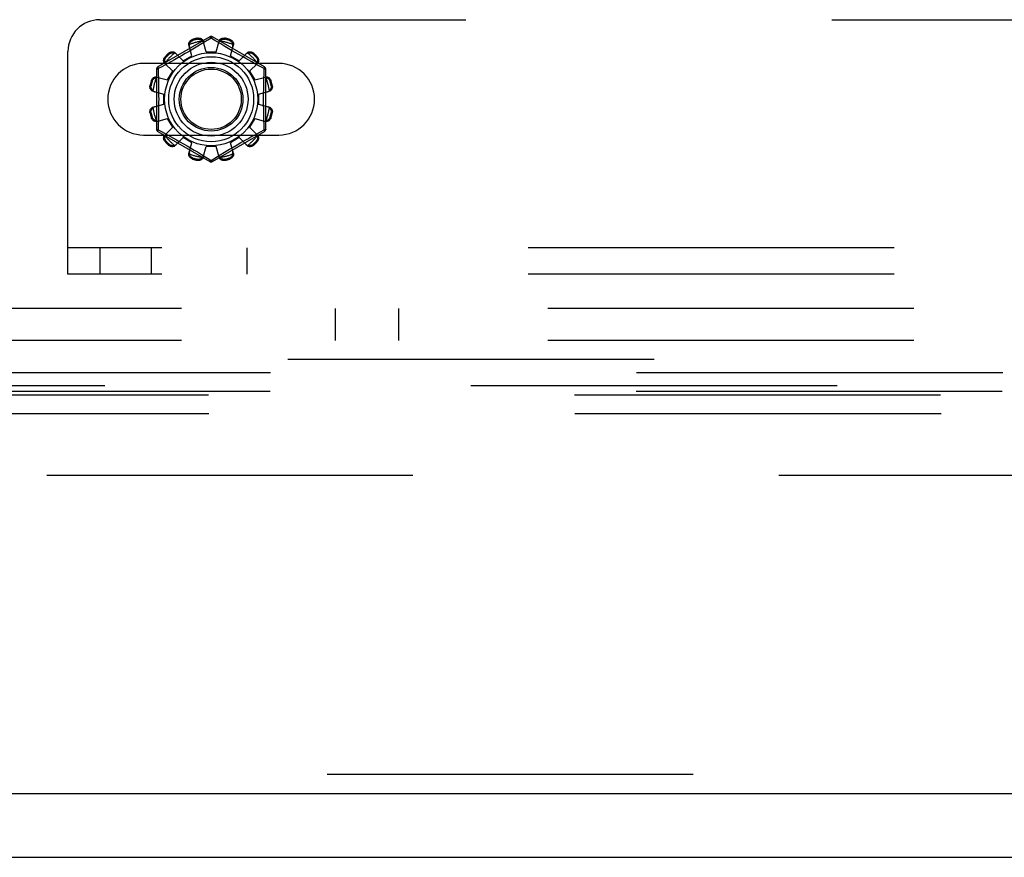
# Model space of a CAD drawing. Header units: inches. Extents: x 0 to 262, y 0 to 169.
# Tile 43 of 256: x 51.76 to 55.62, y 49.23 to 52.52. Entities that reach past the tile are written whole.
import ezdxf

# ---------------------------------------------------------------- set-up
doc = ezdxf.new("R2010")
doc.units = ezdxf.units.IN
doc.header["$LTSCALE"] = 14.384615
doc.header["$MEASUREMENT"] = 0
doc.linetypes.add('HIDDEN', pattern=[0.2, 0.1, -0.1])
doc.layers.get('0').update_dxf_attribs({"linetype": 'CONTINUOUS'})
for name, color, linetype in [('DEFAULT_2', 8, 'HIDDEN'), ('LEFTHAND_DOOR_ASSEMBLY', 7, 'CONTINUOUS'), ('SUBPANEL', 7, 'CONTINUOUS')]:
    doc.layers.add(name, color=color, linetype=linetype)

msp = doc.modelspace()

# ---------------------------------------------------------------- linework, layer by layer
at = {"color": 7, "linetype": 'Continuous'}
msp.add_line((44.8907, 49.2255), (116.7867, 49.2255), dxfattribs=at)
at = {"layer": 'DEFAULT_2', "color": 8, "linetype": 'HIDDEN'}
for p, q in [((52.0704, 52.517), (60.8204, 52.517)), ((52.5029, 52.4493), (52.2984, 52.3313)), ((52.4349, 52.4394), (52.4359, 52.4357)), ((52.4547, 52.4407), (52.4537, 52.4445)), ((52.473, 52.4235), (52.4557, 52.4131)), ((52.5079, 52.4447), (52.473, 52.4235)), ((52.4879, 52.3905), (52.4769, 52.4328)), ((52.5227, 52.4357), (52.5079, 52.4447)), ((52.7174, 52.3313), (52.5129, 52.4493)), ((52.5454, 52.4219), (52.5227, 52.4357)), ((52.5279, 52.3905), (52.5389, 52.4328)), ((52.5621, 52.4445), (52.5611, 52.4407)), ((52.5799, 52.4357), (52.581, 52.4394)), ((51.9454, 51.517), (51.9454, 52.392)), ((52.3438, 52.3825), (52.341, 52.3853)), ((52.3976, 52.3556), (52.3669, 52.3867)), ((52.4059, 52.3837), (52.3912, 52.3752)), ((52.4209, 52.3924), (52.4059, 52.3837)), ((52.4322, 52.3756), (52.4207, 52.4177)), ((52.4355, 52.401), (52.4209, 52.3924)), ((52.4879, 52.3905), (52.5279, 52.3905)), ((52.5622, 52.4118), (52.5454, 52.4219)), ((52.5749, 52.4042), (52.5622, 52.4118)), ((52.5885, 52.3962), (52.5749, 52.4042)), ((52.5836, 52.3756), (52.5952, 52.4177)), ((52.6027, 52.3879), (52.5885, 52.3962)), ((52.6169, 52.3797), (52.6027, 52.3879)), ((52.6182, 52.3556), (52.6489, 52.3867)), ((52.6748, 52.3853), (52.6721, 52.3825)), ((52.7735, 52.3452), (52.2423, 52.3452)), ((52.3568, 52.3149), (52.3258, 52.3455)), ((52.3272, 52.3714), (52.33, 52.3687)), ((52.3516, 52.353), (52.3355, 52.3441)), ((52.3638, 52.3598), (52.3516, 52.353)), ((52.3771, 52.3672), (52.3638, 52.3598)), ((52.3912, 52.3752), (52.3771, 52.3672)), ((52.3976, 52.3556), (52.4322, 52.3756)), ((52.5836, 52.3756), (52.6182, 52.3556)), ((52.6307, 52.3718), (52.6169, 52.3797)), ((52.6439, 52.3644), (52.6307, 52.3718)), ((52.6562, 52.3574), (52.6439, 52.3644)), ((52.6675, 52.3512), (52.6562, 52.3574)), ((52.659, 52.3149), (52.6901, 52.3455)), ((52.6824, 52.3429), (52.6675, 52.3512)), ((52.6858, 52.3687), (52.6886, 52.3714)), ((52.2934, 52.3226), (52.2934, 52.0865)), ((52.3138, 52.3322), (52.2999, 52.3246)), ((52.2999, 52.3246), (52.3002, 52.3129)), ((52.3002, 52.3129), (52.301, 52.2771)), ((52.3355, 52.3441), (52.3138, 52.3322)), ((52.3368, 52.2802), (52.3568, 52.3149)), ((52.659, 52.3149), (52.679, 52.2802)), ((52.7028, 52.3318), (52.6824, 52.3429)), ((52.7159, 52.3246), (52.7028, 52.3318)), ((52.7224, 52.0865), (52.7224, 52.3226)), ((52.2768, 52.2766), (52.273, 52.2776)), ((52.2948, 52.2918), (52.3368, 52.2802)), ((52.679, 52.2802), (52.7211, 52.2918)), ((52.7144, 52.2529), (52.7148, 52.2771)), ((52.7428, 52.2776), (52.739, 52.2766)), ((52.268, 52.2587), (52.2718, 52.2577)), ((52.2797, 52.2356), (52.3219, 52.2245)), ((52.6939, 52.2245), (52.7361, 52.2356)), ((52.7441, 52.2577), (52.7479, 52.2587)), ((52.3219, 52.1845), (52.3219, 52.2245)), ((52.6939, 52.2245), (52.6939, 52.1845)), ((52.2797, 52.1735), (52.3219, 52.1845)), ((52.3014, 52.1562), (52.301, 52.132)), ((52.6939, 52.1845), (52.7361, 52.1735)), ((52.2718, 52.1514), (52.268, 52.1504)), ((52.273, 52.1315), (52.2768, 52.1325)), ((52.2948, 52.1173), (52.3368, 52.1289)), ((52.3568, 52.0942), (52.3368, 52.1289)), ((52.679, 52.1289), (52.659, 52.0942)), ((52.679, 52.1289), (52.7211, 52.1173)), ((52.7156, 52.0962), (52.7148, 52.132)), ((52.739, 52.1325), (52.7428, 52.1315)), ((52.7479, 52.1504), (52.7441, 52.1514)), ((52.2984, 52.0778), (52.5029, 51.9597)), ((52.2999, 52.0844), (52.313, 52.0773)), ((52.313, 52.0773), (52.3334, 52.0661)), ((52.3258, 52.0636), (52.3568, 52.0942)), ((52.5129, 51.9597), (52.7174, 52.0778)), ((52.6901, 52.0636), (52.659, 52.0942)), ((52.6803, 52.065), (52.7021, 52.0769)), ((52.7021, 52.0769), (52.7159, 52.0844)), ((52.7159, 52.0844), (52.7156, 52.0962)), ((52.2423, 52.0639), (52.7735, 52.0639)), ((52.33, 52.0404), (52.3272, 52.0376)), ((52.3334, 52.0661), (52.3483, 52.0579)), ((52.3483, 52.0579), (52.3596, 52.0516)), ((52.3596, 52.0516), (52.372, 52.0447)), ((52.3669, 52.0224), (52.3976, 52.0535)), ((52.372, 52.0447), (52.3852, 52.0373)), ((52.3852, 52.0373), (52.399, 52.0294)), ((52.4322, 52.0335), (52.3976, 52.0535)), ((52.6182, 52.0535), (52.5836, 52.0335)), ((52.6489, 52.0224), (52.6182, 52.0535)), ((52.6246, 52.0338), (52.6388, 52.0419)), ((52.6388, 52.0419), (52.6521, 52.0493)), ((52.6521, 52.0493), (52.6643, 52.0561)), ((52.6643, 52.0561), (52.6803, 52.065)), ((52.6886, 52.0376), (52.6858, 52.0404)), ((52.341, 52.0238), (52.3438, 52.0266)), ((52.399, 52.0294), (52.4132, 52.0212)), ((52.4132, 52.0212), (52.4273, 52.0129)), ((52.4207, 51.9914), (52.4322, 52.0335)), ((52.4273, 52.0129), (52.441, 52.0048)), ((52.441, 52.0048), (52.4537, 51.9973)), ((52.4537, 51.9973), (52.4704, 51.9872)), ((52.4769, 51.9763), (52.4879, 52.0185)), ((52.5279, 52.0185), (52.4879, 52.0185)), ((52.5389, 51.9763), (52.5279, 52.0185)), ((52.5803, 52.0081), (52.5949, 52.0167)), ((52.5952, 51.9914), (52.5836, 52.0335)), ((52.5949, 52.0167), (52.6099, 52.0254)), ((52.6099, 52.0254), (52.6246, 52.0338)), ((52.6721, 52.0266), (52.6748, 52.0238)), ((52.4359, 51.9734), (52.4349, 51.9696)), ((52.4537, 51.9646), (52.4547, 51.9684)), ((52.4704, 51.9872), (52.4932, 51.9733)), ((52.4932, 51.9733), (52.5079, 51.9643)), ((52.5079, 51.9643), (52.5428, 51.9856)), ((52.5428, 51.9856), (52.5601, 51.996)), ((52.5611, 51.9684), (52.5621, 51.9646)), ((52.581, 51.9696), (52.5799, 51.9734)), ((60.9454, 51.621), (51.9454, 51.621)), ((52.0704, 51.621), (52.0704, 51.517)), ((52.2729, 51.517), (52.2729, 51.621)), ((52.6496, 51.517), (52.6496, 51.621)), ((60.9454, 51.517), (51.9454, 51.517)), ((49.9328, 51.1835), (59.4932, 51.1835)), ((58.4951, 51.129), (50.931, 51.129)), ((50.6517, 51.0795), (59.4932, 51.0795)), ((58.4935, 51.0554), (50.9326, 51.0554)), ((51.0588, 51.0433), (58.3673, 51.0433)), ((51.0604, 50.9697), (58.3657, 50.9697)), ((79.1927, 50.7255), (46.5887, 50.7255))]:
    msp.add_line(p, q, dxfattribs=at)
for points in [[(52.4207, 52.4177), (52.4203, 52.4195), (52.4201, 52.4213), (52.4202, 52.4232), (52.4206, 52.4251), (52.4211, 52.427), (52.4219, 52.4289), (52.4229, 52.4306), (52.4241, 52.4323), (52.4255, 52.4339), (52.4271, 52.4353), (52.4289, 52.4366), (52.4308, 52.4378), (52.4328, 52.4387), (52.4349, 52.4394)], [(52.4229, 52.4195), (52.4231, 52.4206), (52.4234, 52.4216), (52.4237, 52.4226), (52.424, 52.4236), (52.4244, 52.4245), (52.4248, 52.4255), (52.4253, 52.4264), (52.4258, 52.4273), (52.4263, 52.4283), (52.427, 52.4292), (52.4277, 52.4301), (52.4285, 52.431), (52.4294, 52.4319), (52.4304, 52.4327), (52.4315, 52.4336), (52.4328, 52.4344), (52.4343, 52.435), (52.4359, 52.4357)], [(52.4537, 52.4445), (52.4559, 52.4449), (52.4581, 52.4451), (52.4603, 52.445), (52.4625, 52.4448), (52.4646, 52.4443), (52.4666, 52.4437), (52.4685, 52.4428), (52.4702, 52.4418), (52.4718, 52.4406), (52.4733, 52.4393), (52.4745, 52.4378), (52.4755, 52.4362), (52.4763, 52.4345), (52.4769, 52.4328)], [(52.4547, 52.4407), (52.4564, 52.441), (52.458, 52.4411), (52.4596, 52.4411), (52.461, 52.4409), (52.4623, 52.4407), (52.4635, 52.4403), (52.4646, 52.44), (52.4657, 52.4395), (52.4667, 52.4391), (52.4677, 52.4386), (52.4686, 52.438), (52.4694, 52.4374), (52.4703, 52.4368), (52.4711, 52.4362), (52.4718, 52.4355), (52.4726, 52.4348), (52.4733, 52.434), (52.474, 52.4332)], [(52.4788, 52.4256), (52.4783, 52.427), (52.4777, 52.4284), (52.477, 52.4297), (52.4761, 52.4309), (52.4751, 52.4321), (52.474, 52.4332)], [(52.5029, 52.4493), (52.5033, 52.4494), (52.5037, 52.4493), (52.5042, 52.4489), (52.5049, 52.4484), (52.5056, 52.4477), (52.5063, 52.4469), (52.5071, 52.4459), (52.5079, 52.4447)], [(52.5079, 52.4447), (52.5087, 52.4459), (52.5095, 52.4469), (52.5103, 52.4477), (52.511, 52.4484), (52.5116, 52.4489), (52.5121, 52.4493), (52.5126, 52.4494), (52.5129, 52.4493)], [(52.5418, 52.4332), (52.5407, 52.4321), (52.5397, 52.4309), (52.5388, 52.4297), (52.5381, 52.4284), (52.5375, 52.427), (52.5371, 52.4256)], [(52.5389, 52.4328), (52.5395, 52.4345), (52.5403, 52.4362), (52.5413, 52.4378), (52.5426, 52.4393), (52.544, 52.4406), (52.5456, 52.4418), (52.5474, 52.4428), (52.5492, 52.4437), (52.5512, 52.4443), (52.5534, 52.4448), (52.5555, 52.445), (52.5578, 52.4451), (52.5599, 52.4449), (52.5621, 52.4445)], [(52.5418, 52.4332), (52.5425, 52.434), (52.5432, 52.4348), (52.544, 52.4355), (52.5448, 52.4362), (52.5456, 52.4368), (52.5464, 52.4374), (52.5473, 52.438), (52.5482, 52.4386), (52.5491, 52.4391), (52.5501, 52.4395), (52.5512, 52.44), (52.5524, 52.4404), (52.5536, 52.4407), (52.5549, 52.4409), (52.5563, 52.4411), (52.5578, 52.4411), (52.5594, 52.441), (52.5611, 52.4407)], [(52.5799, 52.4357), (52.5815, 52.435), (52.583, 52.4343), (52.5843, 52.4336), (52.5854, 52.4327), (52.5865, 52.4319), (52.5873, 52.431), (52.5881, 52.4301), (52.5889, 52.4292), (52.5895, 52.4283), (52.5901, 52.4273), (52.5906, 52.4264), (52.591, 52.4255), (52.5915, 52.4245), (52.5918, 52.4236), (52.5922, 52.4226), (52.5924, 52.4216), (52.5927, 52.4206), (52.5929, 52.4195)], [(52.581, 52.4394), (52.583, 52.4387), (52.585, 52.4378), (52.5869, 52.4366), (52.5887, 52.4353), (52.5903, 52.4339), (52.5917, 52.4323), (52.5929, 52.4306), (52.5939, 52.4289), (52.5947, 52.427), (52.5953, 52.4251), (52.5956, 52.4232), (52.5957, 52.4213), (52.5955, 52.4195), (52.5952, 52.4177)], [(52.341, 52.3853), (52.3427, 52.3867), (52.3445, 52.3879), (52.3464, 52.389), (52.3484, 52.3899), (52.3505, 52.3905), (52.3526, 52.391), (52.3546, 52.3912), (52.3566, 52.3912), (52.3586, 52.3909), (52.3605, 52.3905), (52.3624, 52.3898), (52.3641, 52.3889), (52.3656, 52.3879), (52.3669, 52.3867)], [(52.3438, 52.3825), (52.3451, 52.3836), (52.3464, 52.3845), (52.3478, 52.3852), (52.3491, 52.3858), (52.3503, 52.3862), (52.3515, 52.3865), (52.3527, 52.3868), (52.3539, 52.3869), (52.355, 52.387), (52.356, 52.3871), (52.3571, 52.3871), (52.3581, 52.387), (52.3592, 52.3869), (52.3602, 52.3867), (52.3612, 52.3865), (52.3622, 52.3863), (52.3632, 52.386), (52.3642, 52.3856)], [(52.3721, 52.3814), (52.3711, 52.3824), (52.3699, 52.3833), (52.3686, 52.3841), (52.3672, 52.3847), (52.3657, 52.3852), (52.3642, 52.3856)], [(52.4229, 52.4195), (52.4225, 52.418), (52.4222, 52.4165), (52.4221, 52.415), (52.4221, 52.4135), (52.4223, 52.412), (52.4226, 52.4106)], [(52.4557, 52.4131), (52.4426, 52.4052), (52.4355, 52.401)], [(52.5932, 52.4106), (52.5935, 52.412), (52.5937, 52.4135), (52.5937, 52.415), (52.5936, 52.4165), (52.5933, 52.418), (52.5929, 52.4195)], [(52.6516, 52.3856), (52.6501, 52.3852), (52.6486, 52.3847), (52.6472, 52.3841), (52.646, 52.3833), (52.6448, 52.3824), (52.6437, 52.3814)], [(52.6489, 52.3867), (52.6502, 52.3879), (52.6518, 52.3889), (52.6535, 52.3898), (52.6553, 52.3905), (52.6572, 52.3909), (52.6592, 52.3912), (52.6612, 52.3912), (52.6633, 52.391), (52.6653, 52.3905), (52.6674, 52.3899), (52.6694, 52.389), (52.6713, 52.3879), (52.6731, 52.3867), (52.6748, 52.3853)], [(52.6516, 52.3856), (52.6526, 52.386), (52.6536, 52.3863), (52.6546, 52.3865), (52.6557, 52.3867), (52.6567, 52.3869), (52.6577, 52.387), (52.6588, 52.3871), (52.6598, 52.3871), (52.6609, 52.387), (52.662, 52.3869), (52.6631, 52.3868), (52.6643, 52.3865), (52.6655, 52.3862), (52.6668, 52.3858), (52.6681, 52.3852), (52.6694, 52.3845), (52.6707, 52.3836), (52.6721, 52.3825)], [(52.3258, 52.3455), (52.3246, 52.3469), (52.3235, 52.3484), (52.3226, 52.3501), (52.322, 52.3519), (52.3215, 52.3538), (52.3213, 52.3558), (52.3213, 52.3578), (52.3215, 52.3599), (52.3219, 52.3619), (52.3226, 52.364), (52.3235, 52.366), (52.3245, 52.368), (52.3258, 52.3698), (52.3272, 52.3714)], [(52.3268, 52.3483), (52.3265, 52.3492), (52.3262, 52.3502), (52.3259, 52.3513), (52.3257, 52.3523), (52.3256, 52.3533), (52.3255, 52.3543), (52.3254, 52.3554), (52.3254, 52.3564), (52.3254, 52.3575), (52.3255, 52.3586), (52.3257, 52.3598), (52.3259, 52.3609), (52.3262, 52.3621), (52.3267, 52.3634), (52.3273, 52.3647), (52.328, 52.366), (52.3289, 52.3673), (52.33, 52.3687)], [(52.3268, 52.3483), (52.3272, 52.3467), (52.3277, 52.3452), (52.3284, 52.3439), (52.3292, 52.3426), (52.33, 52.3414), (52.331, 52.3403)], [(52.6848, 52.3403), (52.6858, 52.3414), (52.6867, 52.3426), (52.6874, 52.3439), (52.6881, 52.3452), (52.6886, 52.3467), (52.689, 52.3483)], [(52.6858, 52.3687), (52.6869, 52.3673), (52.6878, 52.366), (52.6886, 52.3647), (52.6892, 52.3634), (52.6896, 52.3621), (52.6899, 52.3609), (52.6902, 52.3597), (52.6903, 52.3586), (52.6904, 52.3575), (52.6905, 52.3564), (52.6904, 52.3554), (52.6904, 52.3543), (52.6903, 52.3533), (52.6901, 52.3523), (52.6899, 52.3512), (52.6896, 52.3502), (52.6893, 52.3492), (52.689, 52.3483)], [(52.6886, 52.3714), (52.69, 52.3698), (52.6913, 52.368), (52.6924, 52.366), (52.6933, 52.364), (52.6939, 52.3619), (52.6944, 52.3599), (52.6946, 52.3578), (52.6946, 52.3558), (52.6943, 52.3538), (52.6939, 52.3519), (52.6932, 52.3501), (52.6923, 52.3484), (52.6913, 52.3469), (52.6901, 52.3455)], [(52.2934, 52.3226), (52.2935, 52.3229), (52.2939, 52.3232), (52.2944, 52.3236), (52.2952, 52.3238), (52.2961, 52.3241), (52.2973, 52.3243), (52.2985, 52.3245), (52.2999, 52.3246)], [(52.2999, 52.3246), (52.2993, 52.3259), (52.2989, 52.3271), (52.2985, 52.3282), (52.2982, 52.3291), (52.2981, 52.3299), (52.2981, 52.3305), (52.2982, 52.331), (52.2984, 52.3313)], [(52.7148, 52.2771), (52.7156, 52.3129), (52.7159, 52.3246)], [(52.7174, 52.3313), (52.7176, 52.331), (52.7177, 52.3305), (52.7177, 52.3299), (52.7176, 52.3291), (52.7173, 52.3282), (52.717, 52.3271), (52.7165, 52.3259), (52.7159, 52.3246)], [(52.7159, 52.3246), (52.7173, 52.3245), (52.7186, 52.3243), (52.7197, 52.3241), (52.7206, 52.3238), (52.7214, 52.3236), (52.722, 52.3232), (52.7223, 52.3229), (52.7224, 52.3226)], [(52.273, 52.2776), (52.2738, 52.2797), (52.2747, 52.2816), (52.2758, 52.2835), (52.2771, 52.2853), (52.2786, 52.2869), (52.2802, 52.2883), (52.2818, 52.2895), (52.2836, 52.2905), (52.2854, 52.2913), (52.2873, 52.2919), (52.2892, 52.2922), (52.2911, 52.2923), (52.293, 52.2922), (52.2948, 52.2918)], [(52.2768, 52.2766), (52.2774, 52.2782), (52.2781, 52.2796), (52.2789, 52.2809), (52.2797, 52.2821), (52.2806, 52.2831), (52.2815, 52.284), (52.2824, 52.2848), (52.2833, 52.2855), (52.2842, 52.2861), (52.2851, 52.2867), (52.286, 52.2872), (52.287, 52.2877), (52.2879, 52.2881), (52.2889, 52.2884), (52.2899, 52.2888), (52.2909, 52.2891), (52.2919, 52.2893), (52.2929, 52.2895)], [(52.3019, 52.2898), (52.3005, 52.2901), (52.299, 52.2903), (52.2975, 52.2903), (52.296, 52.2902), (52.2944, 52.2899), (52.2929, 52.2895)], [(52.301, 52.2771), (52.3014, 52.2529), (52.3016, 52.2408), (52.3017, 52.2287), (52.3017, 52.2166), (52.3018, 52.2045), (52.3017, 52.1925), (52.3017, 52.1804), (52.3016, 52.1683), (52.3014, 52.1562)], [(52.7229, 52.2895), (52.7214, 52.2899), (52.7199, 52.2902), (52.7183, 52.2903), (52.7168, 52.2903), (52.7154, 52.2901), (52.714, 52.2898)], [(52.7211, 52.2918), (52.7229, 52.2922), (52.7247, 52.2923), (52.7266, 52.2922), (52.7285, 52.2919), (52.7304, 52.2913), (52.7323, 52.2905), (52.734, 52.2895), (52.7357, 52.2883), (52.7372, 52.2869), (52.7387, 52.2853), (52.74, 52.2835), (52.7411, 52.2816), (52.7421, 52.2797), (52.7428, 52.2776)], [(52.7229, 52.2895), (52.7239, 52.2893), (52.725, 52.2891), (52.726, 52.2888), (52.7269, 52.2884), (52.7279, 52.2881), (52.7289, 52.2877), (52.7298, 52.2872), (52.7307, 52.2867), (52.7316, 52.2861), (52.7326, 52.2855), (52.7335, 52.2848), (52.7344, 52.284), (52.7352, 52.2831), (52.7361, 52.2821), (52.7369, 52.2809), (52.7377, 52.2796), (52.7384, 52.2782), (52.739, 52.2766)], [(52.2797, 52.2356), (52.278, 52.2361), (52.2763, 52.2369), (52.2747, 52.2379), (52.2732, 52.2392), (52.2718, 52.2406), (52.2706, 52.2422), (52.2696, 52.244), (52.2688, 52.2458), (52.2681, 52.2479), (52.2677, 52.25), (52.2674, 52.2522), (52.2674, 52.2544), (52.2676, 52.2566), (52.268, 52.2587)], [(52.2792, 52.2385), (52.2784, 52.2391), (52.2777, 52.2399), (52.277, 52.2406), (52.2763, 52.2414), (52.2756, 52.2422), (52.275, 52.243), (52.2744, 52.2439), (52.2739, 52.2448), (52.2734, 52.2458), (52.2729, 52.2468), (52.2725, 52.2478), (52.2721, 52.249), (52.2718, 52.2502), (52.2715, 52.2515), (52.2714, 52.2529), (52.2714, 52.2544), (52.2715, 52.256), (52.2718, 52.2577)], [(52.2792, 52.2385), (52.2803, 52.2373), (52.2815, 52.2363), (52.2828, 52.2354), (52.2841, 52.2347), (52.2854, 52.2341), (52.2868, 52.2337)], [(52.7148, 52.132), (52.7144, 52.1562), (52.7143, 52.1683), (52.7142, 52.1804), (52.7141, 52.1925), (52.7141, 52.2045), (52.7141, 52.2166), (52.7142, 52.2287), (52.7143, 52.2408), (52.7144, 52.2529)], [(52.729, 52.2337), (52.7304, 52.2341), (52.7317, 52.2347), (52.7331, 52.2354), (52.7343, 52.2363), (52.7355, 52.2373), (52.7366, 52.2385)], [(52.7479, 52.2587), (52.7483, 52.2566), (52.7484, 52.2544), (52.7484, 52.2522), (52.7482, 52.25), (52.7477, 52.2479), (52.747, 52.2458), (52.7462, 52.244), (52.7452, 52.2422), (52.744, 52.2406), (52.7426, 52.2392), (52.7411, 52.2379), (52.7395, 52.2369), (52.7379, 52.2361), (52.7361, 52.2356)], [(52.7441, 52.2577), (52.7444, 52.256), (52.7445, 52.2544), (52.7444, 52.2529), (52.7443, 52.2515), (52.744, 52.2502), (52.7437, 52.249), (52.7434, 52.2478), (52.7429, 52.2468), (52.7424, 52.2457), (52.7419, 52.2448), (52.7414, 52.2439), (52.7408, 52.243), (52.7402, 52.2422), (52.7395, 52.2414), (52.7389, 52.2406), (52.7381, 52.2399), (52.7374, 52.2391), (52.7366, 52.2385)], [(52.268, 52.1504), (52.2676, 52.1525), (52.2674, 52.1547), (52.2674, 52.1569), (52.2677, 52.1591), (52.2681, 52.1612), (52.2688, 52.1632), (52.2696, 52.1651), (52.2706, 52.1668), (52.2718, 52.1684), (52.2732, 52.1699), (52.2747, 52.1711), (52.2763, 52.1722), (52.278, 52.173), (52.2797, 52.1735)], [(52.2718, 52.1514), (52.2715, 52.1531), (52.2714, 52.1547), (52.2714, 52.1562), (52.2715, 52.1576), (52.2718, 52.1589), (52.2721, 52.1601), (52.2725, 52.1613), (52.2729, 52.1623), (52.2734, 52.1633), (52.2739, 52.1643), (52.2744, 52.1652), (52.275, 52.166), (52.2756, 52.1669), (52.2763, 52.1677), (52.277, 52.1685), (52.2777, 52.1692), (52.2784, 52.1699), (52.2792, 52.1706)], [(52.2868, 52.1754), (52.2854, 52.1749), (52.2841, 52.1744), (52.2828, 52.1736), (52.2815, 52.1728), (52.2803, 52.1718), (52.2792, 52.1706)], [(52.7366, 52.1706), (52.7355, 52.1718), (52.7343, 52.1728), (52.7331, 52.1736), (52.7317, 52.1744), (52.7304, 52.1749), (52.729, 52.1754)], [(52.7361, 52.1735), (52.7379, 52.173), (52.7395, 52.1722), (52.7411, 52.1711), (52.7426, 52.1699), (52.744, 52.1684), (52.7452, 52.1668), (52.7462, 52.1651), (52.747, 52.1632), (52.7477, 52.1612), (52.7482, 52.1591), (52.7484, 52.1569), (52.7484, 52.1547), (52.7483, 52.1525), (52.7479, 52.1504)], [(52.7366, 52.1706), (52.7374, 52.1699), (52.7381, 52.1692), (52.7389, 52.1685), (52.7396, 52.1677), (52.7402, 52.1669), (52.7408, 52.166), (52.7414, 52.1652), (52.7419, 52.1643), (52.7425, 52.1633), (52.7429, 52.1623), (52.7434, 52.1612), (52.7437, 52.1601), (52.7441, 52.1589), (52.7443, 52.1576), (52.7444, 52.1562), (52.7445, 52.1546), (52.7444, 52.153), (52.7441, 52.1514)], [(52.2948, 52.1173), (52.293, 52.1169), (52.2911, 52.1168), (52.2892, 52.1169), (52.2873, 52.1172), (52.2854, 52.1177), (52.2836, 52.1185), (52.2818, 52.1195), (52.2802, 52.1207), (52.2786, 52.1222), (52.2771, 52.1238), (52.2758, 52.1255), (52.2747, 52.1274), (52.2738, 52.1294), (52.273, 52.1315)], [(52.2929, 52.1196), (52.2919, 52.1198), (52.2909, 52.12), (52.2899, 52.1203), (52.2889, 52.1206), (52.2879, 52.121), (52.287, 52.1214), (52.286, 52.1219), (52.2851, 52.1224), (52.2842, 52.123), (52.2833, 52.1236), (52.2824, 52.1243), (52.2815, 52.1251), (52.2806, 52.126), (52.2797, 52.127), (52.2789, 52.1282), (52.2781, 52.1295), (52.2774, 52.1309), (52.2768, 52.1325)], [(52.2929, 52.1196), (52.2944, 52.1191), (52.296, 52.1189), (52.2975, 52.1187), (52.299, 52.1188), (52.3005, 52.1189), (52.3019, 52.1192)], [(52.301, 52.132), (52.3002, 52.0962), (52.2999, 52.0844)], [(52.714, 52.1192), (52.7154, 52.1189), (52.7168, 52.1188), (52.7183, 52.1187), (52.7199, 52.1189), (52.7214, 52.1191), (52.7229, 52.1196)], [(52.7428, 52.1315), (52.7421, 52.1294), (52.7411, 52.1274), (52.74, 52.1255), (52.7387, 52.1238), (52.7372, 52.1222), (52.7357, 52.1207), (52.734, 52.1195), (52.7323, 52.1185), (52.7304, 52.1177), (52.7285, 52.1172), (52.7266, 52.1169), (52.7247, 52.1168), (52.7229, 52.1169), (52.7211, 52.1173)], [(52.739, 52.1325), (52.7384, 52.1309), (52.7377, 52.1295), (52.7369, 52.1282), (52.7361, 52.127), (52.7352, 52.126), (52.7343, 52.1251), (52.7335, 52.1243), (52.7325, 52.1236), (52.7316, 52.123), (52.7307, 52.1224), (52.7298, 52.1219), (52.7289, 52.1214), (52.7279, 52.121), (52.7269, 52.1206), (52.726, 52.1203), (52.725, 52.12), (52.7239, 52.1198), (52.7229, 52.1196)], [(52.2999, 52.0844), (52.2985, 52.0846), (52.2973, 52.0848), (52.2961, 52.085), (52.2952, 52.0852), (52.2944, 52.0855), (52.2939, 52.0858), (52.2935, 52.0862), (52.2934, 52.0865)], [(52.2984, 52.0778), (52.2982, 52.0781), (52.2981, 52.0785), (52.2981, 52.0792), (52.2982, 52.08), (52.2985, 52.0809), (52.2989, 52.082), (52.2993, 52.0832), (52.2999, 52.0844)], [(52.7224, 52.0865), (52.7223, 52.0861), (52.722, 52.0858), (52.7214, 52.0855), (52.7206, 52.0852), (52.7197, 52.085), (52.7186, 52.0848), (52.7173, 52.0846), (52.7159, 52.0844)], [(52.7159, 52.0844), (52.7165, 52.0832), (52.717, 52.082), (52.7173, 52.0809), (52.7176, 52.08), (52.7177, 52.0792), (52.7177, 52.0785), (52.7176, 52.0781), (52.7174, 52.0778)], [(52.3272, 52.0376), (52.3258, 52.0393), (52.3245, 52.0411), (52.3235, 52.043), (52.3226, 52.0451), (52.3219, 52.0471), (52.3215, 52.0492), (52.3213, 52.0512), (52.3213, 52.0532), (52.3215, 52.0552), (52.322, 52.0572), (52.3226, 52.059), (52.3235, 52.0607), (52.3246, 52.0622), (52.3258, 52.0636)], [(52.33, 52.0404), (52.3289, 52.0417), (52.328, 52.0431), (52.3273, 52.0444), (52.3267, 52.0457), (52.3262, 52.0469), (52.3259, 52.0482), (52.3257, 52.0493), (52.3255, 52.0505), (52.3254, 52.0516), (52.3254, 52.0527), (52.3254, 52.0537), (52.3255, 52.0548), (52.3256, 52.0558), (52.3257, 52.0568), (52.3259, 52.0578), (52.3262, 52.0588), (52.3265, 52.0598), (52.3268, 52.0608)], [(52.331, 52.0687), (52.33, 52.0677), (52.3292, 52.0665), (52.3284, 52.0652), (52.3277, 52.0638), (52.3272, 52.0624), (52.3268, 52.0608)], [(52.689, 52.0608), (52.6886, 52.0624), (52.6881, 52.0638), (52.6874, 52.0652), (52.6867, 52.0665), (52.6858, 52.0677), (52.6848, 52.0687)], [(52.689, 52.0608), (52.6893, 52.0598), (52.6896, 52.0588), (52.6899, 52.0578), (52.6901, 52.0568), (52.6903, 52.0558), (52.6904, 52.0547), (52.6904, 52.0537), (52.6905, 52.0526), (52.6904, 52.0516), (52.6903, 52.0505), (52.6902, 52.0493), (52.6899, 52.0481), (52.6896, 52.0469), (52.6891, 52.0457), (52.6886, 52.0444), (52.6878, 52.043), (52.6869, 52.0417), (52.6858, 52.0404)], [(52.6901, 52.0636), (52.6913, 52.0622), (52.6923, 52.0607), (52.6932, 52.059), (52.6939, 52.0572), (52.6943, 52.0552), (52.6946, 52.0532), (52.6946, 52.0512), (52.6944, 52.0492), (52.6939, 52.0471), (52.6933, 52.0451), (52.6924, 52.043), (52.6913, 52.0411), (52.69, 52.0393), (52.6886, 52.0376)], [(52.3669, 52.0224), (52.3656, 52.0212), (52.3641, 52.0201), (52.3624, 52.0193), (52.3605, 52.0186), (52.3586, 52.0181), (52.3566, 52.0179), (52.3546, 52.0179), (52.3526, 52.0181), (52.3505, 52.0185), (52.3484, 52.0192), (52.3464, 52.0201), (52.3445, 52.0212), (52.3427, 52.0224), (52.341, 52.0238)], [(52.3642, 52.0234), (52.3632, 52.0231), (52.3622, 52.0228), (52.3612, 52.0226), (52.3602, 52.0224), (52.3592, 52.0222), (52.3581, 52.0221), (52.3571, 52.022), (52.356, 52.022), (52.3549, 52.022), (52.3538, 52.0221), (52.3527, 52.0223), (52.3515, 52.0225), (52.3503, 52.0229), (52.3491, 52.0233), (52.3478, 52.0239), (52.3464, 52.0246), (52.3451, 52.0255), (52.3438, 52.0266)], [(52.3642, 52.0234), (52.3657, 52.0238), (52.3672, 52.0244), (52.3686, 52.025), (52.3699, 52.0258), (52.3711, 52.0267), (52.3721, 52.0276)], [(52.4226, 51.9985), (52.4223, 51.9971), (52.4221, 51.9956), (52.4221, 51.9941), (52.4222, 51.9926), (52.4225, 51.9911), (52.4229, 51.9895)], [(52.5601, 51.996), (52.5733, 52.0039), (52.5803, 52.0081)], [(52.5929, 51.9895), (52.5933, 51.9911), (52.5936, 51.9926), (52.5937, 51.9941), (52.5937, 51.9956), (52.5935, 51.9971), (52.5932, 51.9985)], [(52.6437, 52.0276), (52.6448, 52.0267), (52.646, 52.0258), (52.6472, 52.025), (52.6486, 52.0244), (52.6501, 52.0238), (52.6516, 52.0234)], [(52.6748, 52.0238), (52.6731, 52.0224), (52.6713, 52.0212), (52.6694, 52.0201), (52.6674, 52.0192), (52.6653, 52.0185), (52.6633, 52.0181), (52.6612, 52.0179), (52.6592, 52.0179), (52.6572, 52.0181), (52.6553, 52.0186), (52.6535, 52.0193), (52.6518, 52.0201), (52.6502, 52.0212), (52.6489, 52.0224)], [(52.6721, 52.0266), (52.6707, 52.0255), (52.6694, 52.0246), (52.6681, 52.0239), (52.6668, 52.0233), (52.6655, 52.0229), (52.6643, 52.0225), (52.6631, 52.0223), (52.662, 52.0221), (52.6609, 52.022), (52.6598, 52.022), (52.6587, 52.022), (52.6577, 52.0221), (52.6567, 52.0222), (52.6556, 52.0224), (52.6546, 52.0226), (52.6536, 52.0228), (52.6526, 52.0231), (52.6516, 52.0234)], [(52.4349, 51.9696), (52.4328, 51.9704), (52.4308, 51.9713), (52.4289, 51.9725), (52.4271, 51.9738), (52.4255, 51.9752), (52.4241, 51.9768), (52.4229, 51.9784), (52.4219, 51.9802), (52.4211, 51.982), (52.4206, 51.9839), (52.4202, 51.9859), (52.4201, 51.9878), (52.4203, 51.9896), (52.4207, 51.9914)], [(52.4359, 51.9734), (52.4343, 51.974), (52.4328, 51.9747), (52.4315, 51.9755), (52.4304, 51.9764), (52.4294, 51.9772), (52.4285, 51.9781), (52.4277, 51.979), (52.427, 51.9799), (52.4263, 51.9808), (52.4258, 51.9817), (52.4253, 51.9827), (52.4248, 51.9836), (52.4244, 51.9845), (52.424, 51.9855), (52.4237, 51.9865), (52.4234, 51.9875), (52.4231, 51.9885), (52.4229, 51.9895)], [(52.4769, 51.9763), (52.4763, 51.9746), (52.4755, 51.9729), (52.4745, 51.9713), (52.4733, 51.9698), (52.4718, 51.9685), (52.4702, 51.9673), (52.4685, 51.9662), (52.4666, 51.9654), (52.4646, 51.9648), (52.4625, 51.9643), (52.4603, 51.964), (52.4581, 51.964), (52.4559, 51.9642), (52.4537, 51.9646)], [(52.474, 51.9759), (52.4733, 51.9751), (52.4726, 51.9743), (52.4718, 51.9736), (52.4711, 51.9729), (52.4703, 51.9722), (52.4694, 51.9716), (52.4686, 51.971), (52.4676, 51.9705), (52.4667, 51.97), (52.4657, 51.9695), (52.4646, 51.9691), (52.4635, 51.9687), (52.4623, 51.9684), (52.461, 51.9682), (52.4595, 51.968), (52.458, 51.968), (52.4564, 51.9681), (52.4547, 51.9684)], [(52.474, 51.9759), (52.4751, 51.977), (52.4761, 51.9781), (52.477, 51.9794), (52.4777, 51.9807), (52.4783, 51.9821), (52.4788, 51.9835)], [(52.5079, 51.9643), (52.5071, 51.9632), (52.5063, 51.9622), (52.5056, 51.9614), (52.5049, 51.9607), (52.5042, 51.9601), (52.5037, 51.9598), (52.5032, 51.9597), (52.5029, 51.9597)], [(52.5129, 51.9597), (52.5126, 51.9597), (52.5121, 51.9598), (52.5116, 51.9601), (52.511, 51.9607), (52.5103, 51.9614), (52.5095, 51.9622), (52.5087, 51.9632), (52.5079, 51.9643)], [(52.5371, 51.9835), (52.5375, 51.9821), (52.5381, 51.9807), (52.5388, 51.9794), (52.5397, 51.9781), (52.5407, 51.977), (52.5418, 51.9759)], [(52.5621, 51.9646), (52.5599, 51.9642), (52.5578, 51.964), (52.5555, 51.964), (52.5534, 51.9643), (52.5512, 51.9648), (52.5492, 51.9654), (52.5474, 51.9662), (52.5456, 51.9673), (52.544, 51.9685), (52.5426, 51.9698), (52.5413, 51.9713), (52.5403, 51.9729), (52.5395, 51.9746), (52.5389, 51.9763)], [(52.5611, 51.9684), (52.5594, 51.9681), (52.5578, 51.968), (52.5563, 51.968), (52.5549, 51.9682), (52.5536, 51.9684), (52.5523, 51.9687), (52.5512, 51.9691), (52.5501, 51.9695), (52.5491, 51.97), (52.5482, 51.9705), (52.5473, 51.9711), (52.5464, 51.9716), (52.5456, 51.9723), (52.5448, 51.9729), (52.544, 51.9736), (52.5432, 51.9743), (52.5425, 51.9751), (52.5418, 51.9759)], [(52.5929, 51.9895), (52.5927, 51.9885), (52.5924, 51.9875), (52.5921, 51.9865), (52.5918, 51.9855), (52.5914, 51.9845), (52.591, 51.9836), (52.5906, 51.9826), (52.5901, 51.9817), (52.5895, 51.9808), (52.5888, 51.9799), (52.5881, 51.979), (52.5873, 51.9781), (52.5864, 51.9772), (52.5854, 51.9763), (52.5843, 51.9755), (52.583, 51.9747), (52.5815, 51.974), (52.5799, 51.9734)], [(52.5952, 51.9914), (52.5955, 51.9896), (52.5957, 51.9878), (52.5956, 51.9859), (52.5953, 51.9839), (52.5947, 51.982), (52.5939, 51.9802), (52.5929, 51.9784), (52.5917, 51.9768), (52.5903, 51.9752), (52.5887, 51.9738), (52.5869, 51.9725), (52.585, 51.9713), (52.583, 51.9704), (52.581, 51.9696)]]:
    msp.add_lwpolyline(points, dxfattribs=at)
for radius in [0.1829, 0.1668, 0.145, 0.125, 0.1186]:
    msp.add_circle((52.5079, 52.2045), radius, dxfattribs=at)
for centre, radius, start, end in [((52.0704, 52.392), 0.125, 90, 180), ((52.5079, 52.2045), 0.2312, 98.4357, 111.5643), ((52.5079, 52.2045), 0.246, 102.7238, 107.2762), ((52.5079, 52.2045), 0.2421, 102.6908, 107.3092), ((52.5079, 52.4407), 0.01, 60, 120), ((52.5079, 52.2045), 0.2312, 68.4357, 81.5643), ((52.5079, 52.2045), 0.2421, 72.6908, 77.3092), ((52.5079, 52.2045), 0.246, 72.7238, 77.2762), ((52.5079, 52.2045), 0.2312, 128.4357, 141.5643), ((52.5079, 52.2045), 0.246, 132.7238, 137.2762), ((52.5079, 52.2045), 0.2312, 38.4357, 51.5643), ((52.5079, 52.2045), 0.246, 42.7238, 47.2762), ((52.2423, 52.2045), 0.1406, 90, 270), ((52.5079, 52.2045), 0.2421, 132.6908, 137.3092), ((52.5079, 52.2045), 0.2421, 42.6908, 47.3092), ((52.7735, 52.2045), 0.1406, 270, 90), ((52.3034, 52.3226), 0.01, 120, 180), ((52.7124, 52.3226), 0.01, 0, 60), ((52.5079, 52.2045), 0.246, 162.7238, 167.2762), ((52.5079, 52.2045), 0.2421, 162.6908, 167.3092), ((52.5079, 52.2045), 0.2312, 158.4357, 171.5643), ((52.5079, 52.2045), 0.2312, 8.4357, 21.5643), ((52.5079, 52.2045), 0.2421, 12.6908, 17.3092), ((52.5079, 52.2045), 0.246, 12.7238, 17.2762), ((52.5079, 52.2045), 0.2312, 188.4357, 201.5643), ((52.5079, 52.2045), 0.2312, 338.4357, 351.5643), ((52.5079, 52.2045), 0.246, 192.7238, 197.2762), ((52.5079, 52.2045), 0.2421, 192.6908, 197.3092), ((52.5079, 52.2045), 0.2421, 342.6908, 347.3092), ((52.5079, 52.2045), 0.246, 342.7238, 347.2762), ((52.3034, 52.0865), 0.01, 180, 240), ((52.7124, 52.0865), 0.01, 300, 360), ((52.5079, 52.2045), 0.2312, 218.4357, 231.5643), ((52.5079, 52.2045), 0.246, 222.7238, 227.2762), ((52.5079, 52.2045), 0.2421, 222.6908, 227.3092), ((52.5079, 52.2045), 0.2312, 308.4357, 321.5643), ((52.5079, 52.2045), 0.2421, 312.6908, 317.3092), ((52.5079, 52.2045), 0.246, 312.7238, 317.2762), ((52.5079, 52.2045), 0.2312, 248.4357, 261.5643), ((52.5079, 52.2045), 0.246, 252.7238, 257.2762), ((52.5079, 52.2045), 0.2421, 252.6908, 257.3092), ((52.5079, 51.9684), 0.01, 240, 300), ((52.5079, 52.2045), 0.2312, 278.4357, 291.5643), ((52.5079, 52.2045), 0.2421, 282.6908, 287.3092), ((52.5079, 52.2045), 0.246, 282.7238, 287.2762)]:
    msp.add_arc(centre, radius, start, end, dxfattribs=at)
at = {"layer": 'LEFTHAND_DOOR_ASSEMBLY', "color": 8, "linetype": 'HIDDEN'}
msp.add_line((80.2939, 49.5505), (45.5074, 49.5505), dxfattribs=at)
at = {"layer": 'LEFTHAND_DOOR_ASSEMBLY', "color": 3, "linetype": 'Continuous'}
msp.add_line((80.2939, 49.4755), (45.5074, 49.4755), dxfattribs=at)
at = {"layer": 'SUBPANEL', "color": 8, "linetype": 'HIDDEN'}
for p, q in [((112.8074, 51.3818), (48.8699, 51.3818)), ((52.9949, 51.3818), (52.9949, 51.2568)), ((53.2449, 51.2568), (53.2449, 51.3818)), ((112.8074, 51.2568), (48.8699, 51.2568))]:
    msp.add_line(p, q, dxfattribs=at)

doc.saveas('drawing.dxf')
